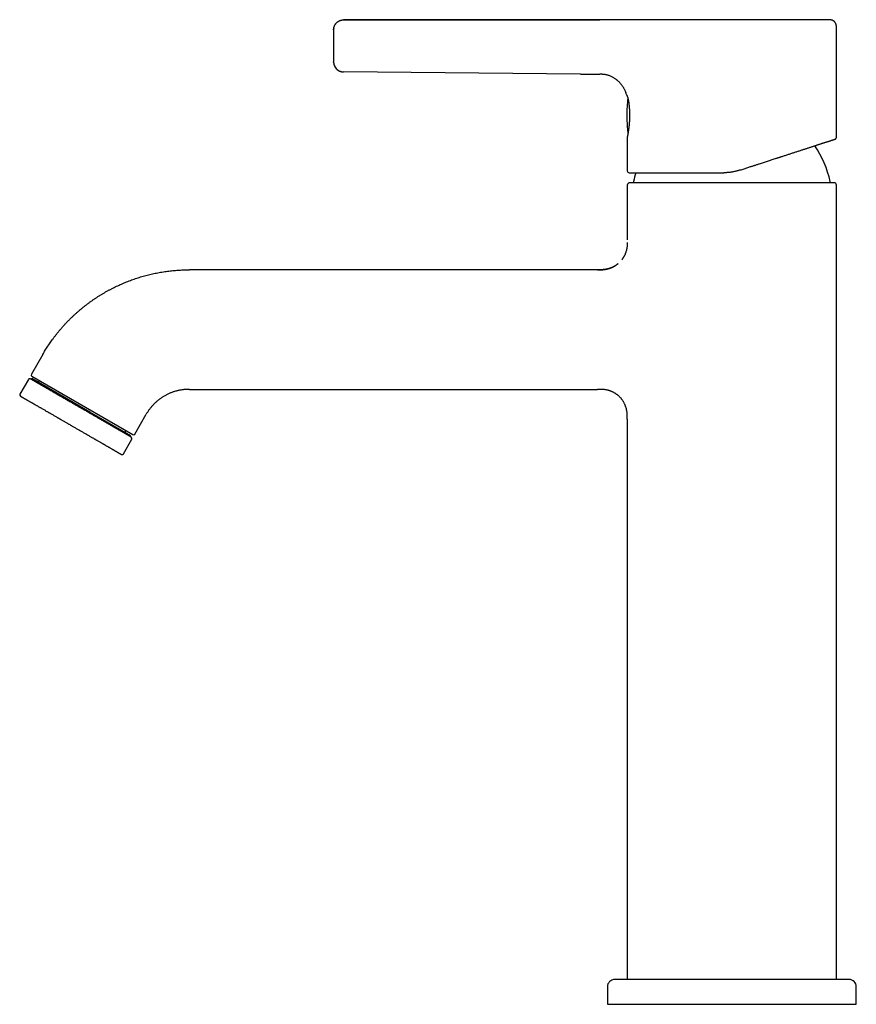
# Model space of a CAD drawing. Header units: millimetres. Extents: x 8 to 583, y 12 to 515.
# Tile 1 of 34: x 25 to 193, y 317 to 515. Entities that reach past the tile are written whole.
import ezdxf

# ---------------------------------------------------------------- set-up
doc = ezdxf.new("R2010")
doc.units = ezdxf.units.MM

msp = doc.modelspace()

# ---------------------------------------------------------------- linework, layer by layer
at = {"color": 7, "linetype": 'Continuous', "lineweight": 30}
for p, q in [((141.1, 514.82), (89.62, 514.79)), ((89.62, 514.79), (141.1, 514.82)), ((150.56, 514.82), (150.57, 514.82)), ((188.62, 491.23), (188.62, 513.32)), ((87.62, 506.33), (87.62, 506.35)), ((87.62, 506.33), (87.62, 506.33)), ((89.6, 504.35), (89.6, 504.35)), ((137.24, 503.92), (89.6, 504.35)), ((89.6, 504.35), (89.6, 504.35)), ((141.1, 503.89), (141.1, 503.88)), ((144.6, 502.66), (144.48, 502.77)), ((146.32, 500.16), (146.33, 500.15)), ((146.42, 499.85), (146.42, 499.85)), ((146.62, 491.35), (146.62, 491.31)), ((146.62, 491.31), (146.62, 484.51)), ((146.62, 491.31), (146.62, 491.31)), ((146.74, 492.29), (146.75, 492.2)), ((146.62, 481.61), (146.62, 470.61)), ((188.62, 322.11), (188.62, 481.61)), ((140.62, 464.61), (58.64, 464.61)), ((29.19, 447.61), (26.9, 443.64)), ((27.01, 443.23), (47.27, 431.53)), ((26.3, 442.6), (24.6, 439.66)), ((26.98, 442.78), (26.88, 442.61)), ((38.67, 436.03), (26.98, 442.78)), ((27.83, 442.75), (27.83, 442.75)), ((58.64, 440.61), (140.62, 440.61)), ((46.9, 431.28), (38.67, 436.03)), ((47.68, 431.64), (49.98, 435.61)), ((146.62, 434.61), (146.62, 322.11)), ((46.45, 432), (46.45, 432)), ((46.8, 431.11), (46.9, 431.28)), ((45.38, 427.66), (47.08, 430.6)), ((142.62, 320.61), (142.62, 317.11)), ((191.12, 322.11), (144.12, 322.11)), ((192.62, 317.11), (192.62, 320.61)), ((142.62, 317.11), (192.62, 317.11))]:
    msp.add_line(p, q, dxfattribs=at)
for centre, radius, start, end in [((89.62, 506.35), 2, 191.2939, 269.4813), ((176.52, 495.61), 30, 173.3492, 180), ((176.52, 495.61), 30, 180, 185.9292), ((146.88, 492.53), 0.2, 185.9292, 215.8038), ((167.62, 478.11), 20.2, 12.1248, 34.4126), ((147.02, 484.51), 0.4, 180, 270), ((167.62, 478.11), 20.2, 162.7172, 167.8752), ((147.12, 481.61), 0.5, 90, 180), ((148.07, 482.31), 0.2, 167.8752, 270), ((187.17, 482.31), 0.2, 270, 12.1248), ((188.12, 481.61), 0.5, 360, 90), ((27.16, 443.49), 0.3, 150, 240), ((26.56, 442.45), 0.3, 60, 150), ((28.13, 442.58), 0.4, 240, 330), ((24.86, 439.51), 0.3, 150, 240), ((46.15, 432.18), 0.4, 150, 240), ((47.42, 431.79), 0.3, 240, 330), ((46.82, 430.75), 0.3, 330, 60), ((45.12, 427.81), 0.3, 240, 330), ((144.12, 320.61), 1.5, 90, 180), ((191.12, 320.61), 1.5, 0, 90)]:
    msp.add_arc(centre, radius, start, end, dxfattribs=at)
for points, knots in [([(87.62, 512.81), (87.62, 512.85), (87.62, 512.92), (87.63, 513.02), (87.65, 513.14), (87.67, 513.26), (87.7, 513.37), (87.74, 513.49), (87.79, 513.61), (87.85, 513.72), (87.91, 513.84), (87.98, 513.95), (88.06, 514.06), (88.15, 514.16), (88.25, 514.26), (88.35, 514.35), (88.46, 514.43), (88.57, 514.5), (88.69, 514.57), (88.81, 514.63), (88.93, 514.68), (89.05, 514.71), (89.17, 514.75), (89.28, 514.77), (89.4, 514.79), (89.51, 514.8), (89.58, 514.8), (89.62, 514.8)], [0, 0, 0, 0, 0.030032, 0.066734, 0.104183, 0.142339, 0.18115, 0.220561, 0.260509, 0.300927, 0.343692, 0.386802, 0.430162, 0.473674, 0.517239, 0.560755, 0.604124, 0.647247, 0.690029, 0.732381, 0.774218, 0.815463, 0.853745, 0.891383, 0.928331, 0.964549, 1, 1, 1, 1]), ([(150.57, 514.82), (150.52, 514.82), (150.41, 514.82), (150.25, 514.82), (150.1, 514.82), (149.95, 514.82), (149.81, 514.83), (149.67, 514.83), (149.49, 514.83), (149.29, 514.84), (149.05, 514.84), (148.83, 514.84), (148.64, 514.84), (148.47, 514.84), (148.31, 514.84), (148.16, 514.84), (148.01, 514.84), (147.87, 514.83), (147.73, 514.83), (147.61, 514.83), (147.49, 514.83), (147.37, 514.83), (147.25, 514.83), (147.13, 514.82), (147.01, 514.82), (146.81, 514.82), (146.55, 514.82), (146.12, 514.81), (145.76, 514.81), (145.48, 514.8), (145.36, 514.8), (145.23, 514.8), (145.1, 514.8), (144.97, 514.8), (144.82, 514.8), (144.67, 514.8), (144.51, 514.8), (144.34, 514.8), (144.17, 514.8), (143.99, 514.8), (143.8, 514.8), (143.6, 514.8), (143.39, 514.8), (143.18, 514.81), (142.96, 514.81), (142.74, 514.81), (142.49, 514.81), (142.24, 514.81), (141.96, 514.82), (141.68, 514.82), (141.4, 514.82), (141.2, 514.82), (141.1, 514.82)], [0, 0, 0, 0, 0.0174092, 0.0340905, 0.0501609, 0.0657209, 0.080856, 0.0956379, 0.1101249, 0.1360659, 0.1613608, 0.1860021, 0.2042884, 0.2220146, 0.2391201, 0.2555426, 0.271219, 0.2860866, 0.3000834, 0.3131497, 0.3257433, 0.3383929, 0.3510951, 0.3638461, 0.3766424, 0.3894866, 0.4250132, 0.4607221, 0.5254908, 0.5381518, 0.5507773, 0.563664, 0.5772153, 0.5917501, 0.6070204, 0.6230488, 0.639859, 0.6574753, 0.6759051, 0.6951458, 0.7151982, 0.7360599, 0.7577253, 0.7801847, 0.8034245, 0.8274265, 0.8521451, 0.8801297, 0.9089298, 0.9385251, 0.9688913, 1, 1, 1, 1]), ([(187.12, 514.82), (187.12, 514.82), (187.12, 514.82), (187.11, 514.82), (187.1, 514.82), (187.07, 514.82), (187.04, 514.82), (187, 514.82), (186.95, 514.82), (186.89, 514.82), (186.83, 514.82), (186.76, 514.82), (186.68, 514.82), (186.59, 514.82), (186.49, 514.82), (186.39, 514.82), (186.28, 514.82), (186.16, 514.82), (186.03, 514.82), (185.89, 514.82), (185.75, 514.82), (185.6, 514.82), (185.44, 514.82), (185.27, 514.82), (185.1, 514.82), (184.92, 514.82), (184.73, 514.82), (184.54, 514.82), (184.34, 514.82), (184.13, 514.82), (183.92, 514.82), (183.7, 514.82), (183.48, 514.82), (183.25, 514.82), (183.01, 514.82), (182.76, 514.82), (182.51, 514.82), (182.25, 514.82), (181.98, 514.82), (181.71, 514.82), (181.44, 514.82), (181.16, 514.82), (180.87, 514.82), (180.58, 514.82), (180.29, 514.82), (179.99, 514.82), (179.69, 514.82), (179.38, 514.82), (179.07, 514.82), (178.75, 514.82), (178.43, 514.82), (178.1, 514.82), (177.77, 514.82), (177.43, 514.82), (177.09, 514.82), (176.75, 514.82), (176.4, 514.82), (176.05, 514.82), (175.7, 514.82), (175.34, 514.82), (174.99, 514.82), (174.63, 514.82), (174.27, 514.82), (173.91, 514.82), (173.55, 514.82), (173.18, 514.82), (172.81, 514.82), (172.43, 514.82), (172.05, 514.82), (171.68, 514.82), (171.3, 514.82), (170.92, 514.82), (170.54, 514.82), (170.16, 514.82), (169.77, 514.82), (169.39, 514.82), (169.01, 514.82), (168.63, 514.82), (168.25, 514.82), (167.88, 514.82), (167.5, 514.82), (167.11, 514.82), (166.73, 514.82), (166.35, 514.82), (165.97, 514.82), (165.59, 514.82), (165.2, 514.82), (164.83, 514.82), (164.45, 514.82), (164.07, 514.82), (163.7, 514.82), (163.33, 514.82), (162.96, 514.82), (162.6, 514.82), (162.24, 514.82), (161.88, 514.82), (161.52, 514.82), (161.16, 514.82), (160.81, 514.82), (160.45, 514.82), (160.1, 514.82), (159.75, 514.82), (159.41, 514.82), (159.07, 514.82), (158.73, 514.82), (158.4, 514.82), (158.07, 514.82), (157.74, 514.82), (157.42, 514.82), (157.11, 514.82), (156.8, 514.82), (156.49, 514.82), (156.17, 514.82), (155.84, 514.82), (155.49, 514.82), (155.15, 514.82), (154.82, 514.82), (154.49, 514.82), (154.19, 514.82), (153.91, 514.82), (153.65, 514.82), (153.39, 514.82), (153.14, 514.82), (152.89, 514.82), (152.66, 514.82), (152.42, 514.82), (152.2, 514.82), (151.96, 514.82), (151.72, 514.82), (151.48, 514.82), (151.24, 514.82), (151.01, 514.82), (150.78, 514.82), (150.64, 514.82), (150.57, 514.82)], [0, 0, 0, 0, 0.002892, 0.01076, 0.018631, 0.026509, 0.034397, 0.042297, 0.050125, 0.057943, 0.065756, 0.073567, 0.081378, 0.089054, 0.096737, 0.104431, 0.112109, 0.119926, 0.127728, 0.135518, 0.143301, 0.151079, 0.158856, 0.166634, 0.174377, 0.182111, 0.18984, 0.197568, 0.205297, 0.212893, 0.220497, 0.228111, 0.235705, 0.243437, 0.251155, 0.258863, 0.266564, 0.27426, 0.281956, 0.289654, 0.297311, 0.30496, 0.312605, 0.320249, 0.327896, 0.335411, 0.342935, 0.350469, 0.357978, 0.365624, 0.373257, 0.380882, 0.3885, 0.396115, 0.40373, 0.411349, 0.418922, 0.426488, 0.43405, 0.441612, 0.449176, 0.45661, 0.464052, 0.471505, 0.47893, 0.486492, 0.494042, 0.501583, 0.509119, 0.516652, 0.524185, 0.531721, 0.539215, 0.546701, 0.554182, 0.561662, 0.569143, 0.576494, 0.583852, 0.591219, 0.598565, 0.606045, 0.613513, 0.620971, 0.628423, 0.635872, 0.643319, 0.650769, 0.658184, 0.66559, 0.672991, 0.680388, 0.687786, 0.695055, 0.702328, 0.70961, 0.716878, 0.724278, 0.731665, 0.739042, 0.746411, 0.753775, 0.761137, 0.768501, 0.775825, 0.783144, 0.790458, 0.797773, 0.805089, 0.812279, 0.819477, 0.826684, 0.833862, 0.842391, 0.850906, 0.859411, 0.867911, 0.87641, 0.884912, 0.89214, 0.899366, 0.906592, 0.913822, 0.921057, 0.928171, 0.935295, 0.942433, 0.949516, 0.957935, 0.966347, 0.974755, 0.983164, 0.991578, 1, 1, 1, 1]), ([(188.62, 513.32), (188.62, 513.35), (188.62, 513.42), (188.62, 513.53), (188.61, 513.62), (188.6, 513.72), (188.58, 513.8), (188.56, 513.89), (188.54, 513.97), (188.51, 514.04), (188.48, 514.11), (188.44, 514.17), (188.4, 514.23), (188.36, 514.29), (188.32, 514.35), (188.27, 514.4), (188.22, 514.46), (188.15, 514.52), (188.08, 514.57), (188.01, 514.62), (187.93, 514.66), (187.85, 514.7), (187.76, 514.74), (187.68, 514.76), (187.6, 514.78), (187.52, 514.8), (187.45, 514.81), (187.39, 514.81), (187.34, 514.81), (187.32, 514.81), (187.29, 514.82), (187.27, 514.82), (187.25, 514.82), (187.24, 514.82), (187.23, 514.82), (187.22, 514.82), (187.2, 514.82), (187.18, 514.82), (187.15, 514.82), (187.13, 514.82), (187.12, 514.82)], [0, 0, 0, 0, 0.04372, 0.085753, 0.126029, 0.164547, 0.201362, 0.236571, 0.270238, 0.302246, 0.332516, 0.360985, 0.393965, 0.423986, 0.451013, 0.477013, 0.512294, 0.548163, 0.584559, 0.621453, 0.658801, 0.696548, 0.733854, 0.769484, 0.803392, 0.835717, 0.866584, 0.896926, 0.908337, 0.919767, 0.931214, 0.942097, 0.94682, 0.951044, 0.95477, 0.958412, 0.964965, 0.975021, 0.988568, 1, 1, 1, 1]), ([(87.64, 513.09), (87.64, 513.08), (87.64, 513.07), (87.64, 513.04), (87.63, 513.01), (87.63, 512.98), (87.63, 512.95), (87.62, 512.92), (87.62, 512.88), (87.62, 512.85), (87.62, 512.83), (87.62, 512.81)], [0, 0, 0, 0, 0.061382, 0.147406, 0.230928, 0.318734, 0.418659, 0.534884, 0.669791, 0.824634, 1, 1, 1, 1]), ([(87.62, 512.8), (87.62, 512.79), (87.62, 512.79), (87.62, 512.78), (87.62, 512.76), (87.62, 512.73), (87.62, 512.69), (87.62, 512.65), (87.62, 512.59), (87.62, 512.54), (87.62, 512.47), (87.62, 512.4), (87.62, 512.32), (87.62, 512.23), (87.62, 512.14), (87.62, 512.05), (87.62, 511.94), (87.62, 511.83), (87.62, 511.72), (87.62, 511.6), (87.62, 511.47), (87.62, 511.35), (87.62, 511.21), (87.62, 511.07), (87.62, 510.93), (87.62, 510.78), (87.62, 510.63), (87.62, 510.48), (87.62, 510.33), (87.62, 510.17), (87.62, 510.02), (87.62, 509.86), (87.62, 509.71), (87.62, 509.55), (87.62, 509.4), (87.62, 509.24), (87.62, 509.08), (87.62, 508.93), (87.62, 508.78), (87.62, 508.62), (87.62, 508.47), (87.62, 508.32), (87.62, 508.18), (87.62, 508.04), (87.62, 507.9), (87.62, 507.76), (87.62, 507.64), (87.62, 507.51), (87.62, 507.4), (87.62, 507.28), (87.62, 507.17), (87.62, 507.07), (87.62, 506.98), (87.62, 506.88), (87.62, 506.8), (87.62, 506.72), (87.62, 506.65), (87.62, 506.59), (87.62, 506.53), (87.62, 506.48), (87.62, 506.44), (87.62, 506.4), (87.62, 506.38), (87.62, 506.36), (87.62, 506.35), (87.62, 506.35), (87.62, 506.35)], [0, 0, 0, 0, 0.015517, 0.031069, 0.046696, 0.062435, 0.078066, 0.093678, 0.109309, 0.124993, 0.140965, 0.156763, 0.172425, 0.187988, 0.203489, 0.218966, 0.234458, 0.250004, 0.265573, 0.281082, 0.296569, 0.312074, 0.327635, 0.343288, 0.359072, 0.375023, 0.390994, 0.406792, 0.422453, 0.438015, 0.453514, 0.468989, 0.484479, 0.500022, 0.515583, 0.531084, 0.546564, 0.562062, 0.577616, 0.593263, 0.609041, 0.624985, 0.640947, 0.656738, 0.672396, 0.687958, 0.70346, 0.718941, 0.73444, 0.749994, 0.765535, 0.781098, 0.796723, 0.812448, 0.828091, 0.843708, 0.859333, 0.875004, 0.890991, 0.906798, 0.922462, 0.938022, 0.953517, 0.968985, 0.984466, 1, 1, 1, 1]), ([(87.62, 506.33), (87.62, 506.32), (87.62, 506.31), (87.62, 506.29), (87.62, 506.28), (87.62, 506.25), (87.62, 506.23), (87.63, 506.21), (87.63, 506.19), (87.63, 506.16), (87.63, 506.12), (87.64, 506.06), (87.66, 505.97), (87.68, 505.87), (87.71, 505.77), (87.74, 505.65), (87.79, 505.54), (87.84, 505.43), (87.89, 505.34), (87.94, 505.27), (87.97, 505.21), (88.02, 505.16), (88.06, 505.1), (88.11, 505.04), (88.17, 504.97), (88.24, 504.9), (88.32, 504.83), (88.4, 504.76), (88.49, 504.7), (88.59, 504.64), (88.69, 504.58), (88.8, 504.52), (88.92, 504.48), (89.03, 504.44), (89.14, 504.41), (89.25, 504.39), (89.36, 504.37), (89.48, 504.35), (89.56, 504.35), (89.6, 504.35)], [0, 0, 0, 0, 0.016336, 0.030407, 0.042408, 0.052668, 0.061734, 0.068241, 0.074904, 0.081739, 0.088722, 0.114754, 0.142461, 0.171415, 0.207804, 0.24564, 0.283648, 0.321644, 0.35955, 0.380713, 0.40181, 0.422953, 0.446025, 0.471664, 0.499334, 0.529451, 0.561978, 0.596861, 0.630554, 0.666057, 0.703276, 0.742102, 0.782403, 0.817009, 0.85244, 0.888594, 0.92536, 0.962622, 1, 1, 1, 1]), ([(137.24, 503.92), (137.45, 503.91), (138.74, 503.9), (140.02, 503.89), (141.1, 503.88)], [0, 0, 0, 0, 0.160887, 1, 1, 1, 1]), ([(144.37, 502.85), (144.32, 502.89), (144.18, 503), (143.94, 503.15), (143.67, 503.3), (143.39, 503.44), (143.11, 503.56), (142.83, 503.65), (142.56, 503.73), (142.29, 503.79), (142.03, 503.83), (141.78, 503.86), (141.54, 503.87), (141.32, 503.88), (141.17, 503.88), (141.1, 503.88)], [0, 0, 0, 0, 0.057917, 0.150118, 0.240691, 0.329366, 0.415888, 0.500016, 0.581512, 0.660135, 0.735627, 0.807702, 0.876039, 0.940272, 1, 1, 1, 1]), ([(144.37, 502.85), (144.41, 502.82), (144.5, 502.75), (144.65, 502.63), (144.81, 502.48), (144.97, 502.33), (145.12, 502.18), (145.26, 502.01), (145.4, 501.84), (145.53, 501.67), (145.66, 501.49), (145.77, 501.31), (145.88, 501.13), (145.99, 500.94), (146.08, 500.76), (146.17, 500.57), (146.24, 500.38), (146.3, 500.24), (146.32, 500.16), (146.32, 500.15)], [0, 0, 0, 0, 0.042379, 0.105949, 0.169864, 0.234052, 0.298444, 0.362879, 0.427233, 0.49143, 0.555383, 0.619001, 0.682187, 0.744838, 0.806851, 0.868118, 0.928531, 0.987985, 1, 1, 1, 1]), ([(146.42, 499.86), (146.39, 499.95), (146.36, 500.06), (146.32, 500.16), (146.32, 500.16)], [0, 0, 0, 0, 0.934819, 1, 1, 1, 1]), ([(146.42, 499.85), (146.42, 499.85), (146.42, 499.85), (146.42, 499.84), (146.42, 499.83), (146.43, 499.83), (146.43, 499.82), (146.43, 499.82), (146.43, 499.81), (146.44, 499.81), (146.44, 499.81), (146.44, 499.8), (146.45, 499.79), (146.45, 499.78), (146.46, 499.76), (146.47, 499.74), (146.48, 499.72), (146.49, 499.7), (146.51, 499.67), (146.52, 499.64), (146.54, 499.6), (146.56, 499.55), (146.58, 499.5), (146.59, 499.47), (146.6, 499.46)], [0, 0, 0, 0, 0.0004703, 0.0067784, 0.0145931, 0.0242715, 0.0383414, 0.055438, 0.0756585, 0.0990085, 0.1232058, 0.1697154, 0.2148809, 0.2922135, 0.3653218, 0.4270477, 0.4856091, 0.5433899, 0.6011483, 0.6836075, 0.7659871, 0.8482601, 0.9302732, 1, 1, 1, 1]), ([(146.44, 499.8), (146.44, 499.8), (146.44, 499.8), (146.44, 499.8), (146.44, 499.79), (146.45, 499.79), (146.45, 499.79), (146.45, 499.78), (146.46, 499.77), (146.47, 499.75), (146.48, 499.73), (146.49, 499.71), (146.5, 499.68), (146.51, 499.66), (146.52, 499.64), (146.53, 499.61), (146.54, 499.59), (146.55, 499.56), (146.56, 499.54), (146.58, 499.51), (146.59, 499.47), (146.61, 499.43), (146.63, 499.38), (146.64, 499.33), (146.66, 499.29), (146.67, 499.25), (146.69, 499.21), (146.7, 499.16), (146.72, 499.11), (146.73, 499.05), (146.75, 498.98), (146.77, 498.9), (146.79, 498.82), (146.81, 498.74), (146.83, 498.64), (146.85, 498.54), (146.87, 498.44), (146.89, 498.32), (146.9, 498.21), (146.91, 498.13), (146.92, 498.09)], [0, 0, 0, 0, 0.00813, 0.022267, 0.036315, 0.050275, 0.064146, 0.077929, 0.091623, 0.128819, 0.16533, 0.194297, 0.221664, 0.247359, 0.271377, 0.293718, 0.314026, 0.333015, 0.352576, 0.373035, 0.400362, 0.429119, 0.459288, 0.490861, 0.511449, 0.533144, 0.556289, 0.580888, 0.606942, 0.636169, 0.667043, 0.699568, 0.733749, 0.769592, 0.807103, 0.844001, 0.882387, 0.922263, 0.96363, 1, 1, 1, 1]), ([(146.92, 498.09), (146.92, 498.08), (146.93, 498.02), (146.94, 497.91), (146.95, 497.77), (146.97, 497.63), (146.98, 497.49), (146.99, 497.35), (147.01, 497.19), (147.02, 497.02), (147.03, 496.86), (147.04, 496.69), (147.05, 496.52), (147.06, 496.35), (147.06, 496.18), (147.07, 496.01), (147.07, 495.84), (147.07, 495.68), (147.07, 495.52), (147.07, 495.37), (147.07, 495.22), (147.06, 495.07), (147.06, 494.93), (147.05, 494.78), (147.05, 494.63), (147.04, 494.5), (147.03, 494.37), (147.02, 494.25), (147.02, 494.14), (147.01, 494), (146.99, 493.85), (146.98, 493.69), (146.96, 493.53), (146.95, 493.38), (146.93, 493.23), (146.91, 493.07), (146.89, 492.92), (146.87, 492.78), (146.85, 492.64), (146.83, 492.52), (146.81, 492.4), (146.8, 492.28), (146.78, 492.18), (146.76, 492.09), (146.75, 492.03), (146.74, 491.98), (146.74, 491.93), (146.73, 491.89), (146.72, 491.85), (146.71, 491.81), (146.71, 491.77), (146.7, 491.74), (146.69, 491.7), (146.69, 491.66), (146.68, 491.62), (146.67, 491.58), (146.66, 491.54), (146.66, 491.5), (146.65, 491.46), (146.64, 491.44), (146.64, 491.41), (146.63, 491.39), (146.63, 491.37), (146.63, 491.36), (146.62, 491.35), (146.62, 491.35), (146.62, 491.35)], [0, 0, 0, 0, 0.0059169, 0.0236279, 0.0410576, 0.0582057, 0.0750714, 0.0916535, 0.1111752, 0.130284, 0.1489776, 0.167254, 0.1851118, 0.2046139, 0.2235894, 0.2420392, 0.2599952, 0.2774756, 0.2941775, 0.3104133, 0.3261794, 0.3414725, 0.3582724, 0.3744532, 0.3900116, 0.4049448, 0.4192509, 0.4329285, 0.4459767, 0.458544, 0.4784193, 0.4980424, 0.5174178, 0.5365487, 0.5554375, 0.576307, 0.5968771, 0.6171498, 0.6371274, 0.6568325, 0.6760735, 0.6952385, 0.7143322, 0.7333606, 0.7430253, 0.7526713, 0.7622896, 0.7718802, 0.7815746, 0.7898278, 0.7987393, 0.8083094, 0.8185383, 0.8294263, 0.8416952, 0.8547074, 0.8684642, 0.8829675, 0.8982201, 0.9142251, 0.9273317, 0.9409084, 0.9549589, 0.9694872, 0.9844988, 1, 1, 1, 1]), ([(146.71, 492.47), (146.71, 492.47), (146.71, 492.47), (146.71, 492.46), (146.71, 492.46), (146.71, 492.44), (146.72, 492.43), (146.72, 492.42), (146.72, 492.42)], [0, 0, 0, 0, 0.061062, 0.211555, 0.378363, 0.621042, 0.838477, 1, 1, 1, 1]), ([(146.75, 492.21), (146.75, 492.19), (146.75, 492.17), (146.76, 492.15), (146.77, 492.13), (146.77, 492.12)], [0, 0, 0, 0, 0.367407, 0.714268, 1, 1, 1, 1]), ([(146.76, 492.14), (146.76, 492.13), (146.77, 492.13), (146.77, 492.12), (146.77, 492.12)], [0, 0, 0, 0, 0.860273, 1, 1, 1, 1]), ([(169.13, 484.6), (169.25, 484.64), (169.51, 484.72), (169.88, 484.85), (170.26, 484.97), (170.64, 485.09), (171.01, 485.21), (171.34, 485.32), (171.64, 485.42), (171.89, 485.5), (172.14, 485.58), (172.39, 485.66), (172.64, 485.74), (172.89, 485.83), (173.2, 485.93), (173.56, 486.04), (173.96, 486.17), (174.36, 486.3), (174.76, 486.43), (175.15, 486.56), (175.55, 486.69), (175.93, 486.81), (176.25, 486.92), (176.5, 487), (176.68, 487.06), (176.86, 487.11), (177.04, 487.17), (177.22, 487.23), (177.39, 487.29), (177.62, 487.36), (177.89, 487.45), (178.2, 487.55), (178.53, 487.65), (178.85, 487.76), (179.18, 487.87), (179.5, 487.97), (179.82, 488.08), (180.14, 488.18), (180.46, 488.28), (180.77, 488.39), (181.08, 488.49), (181.38, 488.58), (181.68, 488.68), (181.96, 488.77), (182.25, 488.86), (182.52, 488.95), (182.8, 489.04), (183.08, 489.13), (183.36, 489.23), (183.63, 489.31), (183.9, 489.4), (184.16, 489.48), (184.4, 489.57), (184.64, 489.64), (184.87, 489.72), (185.08, 489.79), (185.3, 489.85), (185.5, 489.92), (185.69, 489.98), (185.88, 490.05), (186.07, 490.11), (186.24, 490.16), (186.41, 490.22), (186.57, 490.27), (186.72, 490.32), (186.87, 490.37), (186.99, 490.4), (187.08, 490.43), (187.14, 490.45), (187.21, 490.48), (187.27, 490.5), (187.33, 490.52), (187.39, 490.53), (187.46, 490.56), (187.54, 490.59), (187.64, 490.62), (187.72, 490.64), (187.8, 490.67), (187.87, 490.69), (187.94, 490.71), (187.99, 490.73), (188.05, 490.75), (188.1, 490.77), (188.16, 490.78), (188.21, 490.8), (188.25, 490.81), (188.28, 490.83), (188.31, 490.83), (188.33, 490.84), (188.34, 490.84), (188.34, 490.84), (188.34, 490.84)], [0, 0, 0, 0, 0.012683, 0.025348, 0.037997, 0.050636, 0.063267, 0.075894, 0.084399, 0.092905, 0.101413, 0.109926, 0.118444, 0.127299, 0.136283, 0.150297, 0.164288, 0.17826, 0.19222, 0.206173, 0.220124, 0.234078, 0.248041, 0.254659, 0.261269, 0.267872, 0.274467, 0.281055, 0.287638, 0.294215, 0.306262, 0.318296, 0.330321, 0.343199, 0.356075, 0.368955, 0.381898, 0.395026, 0.408122, 0.42119, 0.434235, 0.447263, 0.460277, 0.473051, 0.485821, 0.498593, 0.51137, 0.525167, 0.538925, 0.552652, 0.566353, 0.580035, 0.593702, 0.60658, 0.619457, 0.632337, 0.645172, 0.657805, 0.670408, 0.682987, 0.695545, 0.708088, 0.720621, 0.732925, 0.745228, 0.757535, 0.76985, 0.776004, 0.782151, 0.788292, 0.794427, 0.800556, 0.806681, 0.812802, 0.824014, 0.835218, 0.846417, 0.856414, 0.866414, 0.876417, 0.886428, 0.896207, 0.905699, 0.918393, 0.93107, 0.943735, 0.956394, 0.969053, 0.981715, 0.994387, 1, 1, 1, 1]), ([(188.34, 490.85), (188.36, 490.85), (188.38, 490.86), (188.41, 490.87), (188.43, 490.88), (188.45, 490.9), (188.48, 490.92), (188.51, 490.94), (188.53, 490.97), (188.54, 490.99), (188.56, 491.01), (188.58, 491.05), (188.6, 491.08), (188.61, 491.13), (188.62, 491.17), (188.62, 491.21), (188.62, 491.23)], [0, 0, 0, 0, 0.072168, 0.138139, 0.190655, 0.230947, 0.309941, 0.391482, 0.436138, 0.490329, 0.55413, 0.627294, 0.709357, 0.79958, 0.896915, 1, 1, 1, 1]), ([(169.13, 484.6), (169.03, 484.57), (168.84, 484.51), (168.55, 484.43), (168.26, 484.36), (167.98, 484.3), (167.69, 484.25), (167.4, 484.2), (167.12, 484.17), (166.85, 484.14), (166.58, 484.13), (166.31, 484.11), (166.13, 484.11), (166.04, 484.11)], [0, 0, 0, 0, 0.0955075, 0.1905252, 0.2850673, 0.3791481, 0.472782, 0.5659837, 0.6534777, 0.7406134, 0.8274036, 0.9138615, 1, 1, 1, 1]), ([(147.02, 484.11), (147.02, 484.11), (147.02, 484.11), (147.02, 484.11), (147.02, 484.11), (147.02, 484.11), (147.02, 484.11), (147.02, 484.11), (147.02, 484.11), (147.02, 484.11), (147.02, 484.11), (147.03, 484.11), (147.03, 484.11), (147.03, 484.11), (147.03, 484.11), (147.04, 484.11), (147.05, 484.11), (147.05, 484.11), (147.06, 484.11), (147.06, 484.11), (147.07, 484.11), (147.07, 484.11), (147.07, 484.11), (147.07, 484.11), (147.07, 484.11), (147.08, 484.11), (147.09, 484.11), (147.11, 484.11), (147.13, 484.11), (147.14, 484.11), (147.16, 484.11), (147.18, 484.11), (147.2, 484.11), (147.23, 484.11), (147.28, 484.11), (147.34, 484.11), (147.41, 484.11), (147.48, 484.11), (147.56, 484.11), (147.63, 484.11), (147.7, 484.11), (147.78, 484.11), (147.86, 484.11), (147.95, 484.11), (148.03, 484.11), (148.09, 484.11), (148.11, 484.11), (148.11, 484.11), (148.12, 484.11), (148.12, 484.11), (148.12, 484.11), (148.13, 484.11), (148.14, 484.11), (148.16, 484.11), (148.19, 484.11), (148.21, 484.11), (148.24, 484.11), (148.27, 484.11), (148.31, 484.11), (148.34, 484.11), (148.39, 484.11), (148.43, 484.11), (148.48, 484.11), (148.52, 484.11), (148.55, 484.11), (148.58, 484.11), (148.6, 484.11), (148.61, 484.11), (148.63, 484.11), (148.67, 484.11), (148.74, 484.11), (148.84, 484.11), (148.96, 484.11), (149.08, 484.11), (149.2, 484.11), (149.33, 484.11), (149.43, 484.11), (149.51, 484.11), (149.58, 484.11), (149.64, 484.11), (149.7, 484.11), (149.8, 484.11), (149.94, 484.11), (150.13, 484.11), (150.31, 484.11), (150.49, 484.11), (150.62, 484.11), (150.7, 484.11), (150.74, 484.11), (150.78, 484.11), (150.82, 484.11), (150.86, 484.11), (150.9, 484.11), (150.95, 484.11), (151.01, 484.11), (151.1, 484.11), (151.21, 484.11), (151.31, 484.11), (151.41, 484.11), (151.5, 484.11), (151.59, 484.11), (151.66, 484.11), (151.72, 484.11), (151.78, 484.11), (151.81, 484.11), (151.84, 484.11), (151.85, 484.11), (151.87, 484.11), (151.89, 484.11), (151.96, 484.11), (152.09, 484.11), (152.29, 484.11), (152.51, 484.11), (152.74, 484.11), (152.97, 484.11), (153.21, 484.11), (153.45, 484.11), (153.72, 484.11), (153.96, 484.11), (154.15, 484.11), (154.22, 484.11), (154.25, 484.11), (154.25, 484.11), (154.26, 484.11), (154.27, 484.11), (154.27, 484.11), (154.28, 484.11), (154.28, 484.11), (154.3, 484.11), (154.33, 484.11), (154.37, 484.11), (154.42, 484.11), (154.47, 484.11), (154.53, 484.11), (154.6, 484.11), (154.68, 484.11), (154.76, 484.11), (154.85, 484.11), (154.94, 484.11), (155.04, 484.11), (155.14, 484.11), (155.26, 484.11), (155.38, 484.11), (155.5, 484.11), (155.63, 484.11), (155.77, 484.11), (155.92, 484.11), (156.07, 484.11), (156.23, 484.11), (156.4, 484.11), (156.58, 484.11), (156.77, 484.11), (156.96, 484.11), (157.16, 484.11), (157.37, 484.11), (157.59, 484.11), (157.82, 484.11), (158.06, 484.11), (158.3, 484.11), (158.56, 484.11), (158.82, 484.11), (159.1, 484.11), (159.39, 484.11), (159.65, 484.11), (159.89, 484.11), (160.08, 484.11), (160.24, 484.11), (160.33, 484.11), (160.37, 484.11), (160.38, 484.11), (160.39, 484.11), (160.4, 484.11), (160.41, 484.11), (160.55, 484.11), (160.8, 484.11), (161.18, 484.11), (161.57, 484.11), (161.96, 484.11), (162.35, 484.11), (162.74, 484.11), (163.13, 484.11), (163.53, 484.11), (163.94, 484.11), (164.36, 484.11), (164.78, 484.11), (165.19, 484.11), (165.62, 484.11), (165.9, 484.11), (166.04, 484.11)], [0, 0, 0, 0, 0.000373, 0.000982, 0.001827, 0.002908, 0.004225, 0.005778, 0.007568, 0.009593, 0.012097, 0.014888, 0.017965, 0.021328, 0.024978, 0.028841, 0.032981, 0.037397, 0.042089, 0.043649, 0.044755, 0.045654, 0.046551, 0.047444, 0.048335, 0.049224, 0.054063, 0.062508, 0.068076, 0.073529, 0.078866, 0.084087, 0.089289, 0.094801, 0.106614, 0.118427, 0.130239, 0.142052, 0.153864, 0.163486, 0.173108, 0.182583, 0.192, 0.201417, 0.213017, 0.218121, 0.218719, 0.218978, 0.21925, 0.219534, 0.219832, 0.220143, 0.221843, 0.223852, 0.226169, 0.228796, 0.231731, 0.234668, 0.237859, 0.241306, 0.245009, 0.248966, 0.253179, 0.257647, 0.26004, 0.262085, 0.2635, 0.264917, 0.266337, 0.267759, 0.2745, 0.283709, 0.293023, 0.302441, 0.311075, 0.319795, 0.3286, 0.332781, 0.336982, 0.341201, 0.345435, 0.349293, 0.360838, 0.372481, 0.384219, 0.394155, 0.404158, 0.406131, 0.408472, 0.410875, 0.413243, 0.415576, 0.417874, 0.420136, 0.422364, 0.428536, 0.434423, 0.440023, 0.445338, 0.450367, 0.454402, 0.458231, 0.461856, 0.464136, 0.466327, 0.467189, 0.468094, 0.468998, 0.469903, 0.470807, 0.479984, 0.489161, 0.500085, 0.51101, 0.521935, 0.532859, 0.543784, 0.554709, 0.569129, 0.575474, 0.578266, 0.57854, 0.578814, 0.579088, 0.579362, 0.579636, 0.579911, 0.580185, 0.580459, 0.58192, 0.583672, 0.585713, 0.588045, 0.590668, 0.593526, 0.596664, 0.600082, 0.603781, 0.607586, 0.611648, 0.615967, 0.620544, 0.625377, 0.630374, 0.635618, 0.641111, 0.646851, 0.652965, 0.659336, 0.665965, 0.672853, 0.679998, 0.687402, 0.695064, 0.702983, 0.711161, 0.719597, 0.728291, 0.737244, 0.746454, 0.755922, 0.765911, 0.776173, 0.786706, 0.793807, 0.801027, 0.807478, 0.810346, 0.810723, 0.8111, 0.811477, 0.811855, 0.812233, 0.812611, 0.825729, 0.838846, 0.851963, 0.86508, 0.878197, 0.891315, 0.904432, 0.917549, 0.931291, 0.945033, 0.958775, 0.972516, 0.986258, 1, 1, 1, 1]), ([(167.62, 482.11), (167.49, 482.11), (167.23, 482.11), (166.84, 482.11), (166.44, 482.11), (166.05, 482.11), (165.66, 482.11), (165.32, 482.11), (165.01, 482.11), (164.75, 482.11), (164.49, 482.11), (164.23, 482.11), (163.96, 482.11), (163.69, 482.11), (163.38, 482.11), (163.04, 482.11), (162.66, 482.11), (162.28, 482.11), (161.9, 482.11), (161.53, 482.11), (161.16, 482.11), (160.8, 482.11), (160.43, 482.11), (160.14, 482.11), (159.9, 482.11), (159.73, 482.11), (159.56, 482.11), (159.39, 482.11), (159.22, 482.11), (159.05, 482.11), (158.83, 482.11), (158.57, 482.11), (158.27, 482.11), (157.96, 482.11), (157.65, 482.11), (157.33, 482.11), (157.02, 482.11), (156.71, 482.11), (156.41, 482.11), (156.12, 482.11), (155.84, 482.11), (155.56, 482.11), (155.29, 482.11), (155.02, 482.11), (154.76, 482.11), (154.49, 482.11), (154.21, 482.11), (153.94, 482.11), (153.66, 482.11), (153.39, 482.11), (153.12, 482.11), (152.85, 482.11), (152.58, 482.11), (152.31, 482.11), (152.05, 482.11), (151.8, 482.11), (151.55, 482.11), (151.32, 482.11), (151.1, 482.11), (150.88, 482.11), (150.67, 482.11), (150.47, 482.11), (150.28, 482.11), (150.11, 482.11), (149.94, 482.11), (149.77, 482.11), (149.61, 482.11), (149.46, 482.11), (149.3, 482.11), (149.14, 482.11), (148.99, 482.11), (148.84, 482.11), (148.7, 482.11), (148.58, 482.11), (148.49, 482.11), (148.42, 482.11), (148.35, 482.11), (148.28, 482.11), (148.21, 482.11), (148.15, 482.11), (148.07, 482.11), (147.98, 482.11), (147.88, 482.11), (147.79, 482.11), (147.72, 482.11), (147.65, 482.11), (147.59, 482.11), (147.53, 482.11), (147.48, 482.11), (147.43, 482.11), (147.38, 482.11), (147.32, 482.11), (147.27, 482.11), (147.22, 482.11), (147.19, 482.11), (147.16, 482.11), (147.14, 482.11), (147.12, 482.11), (147.12, 482.11), (147.12, 482.11)], [0, 0, 0, 0, 0.012203, 0.024388, 0.036561, 0.048725, 0.060886, 0.073047, 0.08124, 0.089436, 0.097638, 0.105845, 0.114061, 0.122633, 0.131343, 0.143523, 0.155689, 0.167846, 0.179999, 0.192151, 0.204091, 0.21604, 0.228001, 0.239979, 0.245761, 0.251537, 0.25731, 0.263078, 0.268843, 0.274604, 0.280363, 0.290917, 0.301466, 0.312013, 0.323316, 0.334625, 0.345943, 0.357273, 0.36862, 0.379162, 0.389688, 0.400202, 0.410706, 0.421203, 0.431696, 0.442187, 0.45373, 0.465279, 0.476838, 0.48841, 0.5, 0.512297, 0.524574, 0.536835, 0.549084, 0.561327, 0.573567, 0.58511, 0.596659, 0.608218, 0.61979, 0.63138, 0.641701, 0.652007, 0.662301, 0.672587, 0.682865, 0.69314, 0.703414, 0.714717, 0.726026, 0.737343, 0.748674, 0.760021, 0.766235, 0.772444, 0.778648, 0.784848, 0.791044, 0.797237, 0.803428, 0.814773, 0.826115, 0.837458, 0.846141, 0.854829, 0.863523, 0.872224, 0.880935, 0.889304, 0.897519, 0.91034, 0.923148, 0.935947, 0.948743, 0.961541, 0.974347, 0.987164, 1, 1, 1, 1]), ([(188.12, 482.11), (188.12, 482.11), (188.12, 482.11), (188.11, 482.11), (188.09, 482.11), (188.06, 482.11), (188.03, 482.11), (187.99, 482.11), (187.95, 482.11), (187.92, 482.11), (187.88, 482.11), (187.84, 482.11), (187.79, 482.11), (187.74, 482.11), (187.68, 482.11), (187.6, 482.11), (187.51, 482.11), (187.41, 482.11), (187.31, 482.11), (187.2, 482.11), (187.08, 482.11), (186.95, 482.11), (186.82, 482.11), (186.71, 482.11), (186.61, 482.11), (186.54, 482.11), (186.47, 482.11), (186.4, 482.11), (186.32, 482.11), (186.24, 482.11), (186.14, 482.11), (186.02, 482.11), (185.87, 482.11), (185.7, 482.11), (185.53, 482.11), (185.35, 482.11), (185.17, 482.11), (184.98, 482.11), (184.78, 482.11), (184.59, 482.11), (184.4, 482.11), (184.2, 482.11), (184, 482.11), (183.8, 482.11), (183.59, 482.11), (183.36, 482.11), (183.13, 482.11), (182.89, 482.11), (182.63, 482.11), (182.38, 482.11), (182.11, 482.11), (181.83, 482.11), (181.55, 482.11), (181.25, 482.11), (180.96, 482.11), (180.66, 482.11), (180.35, 482.11), (180.06, 482.11), (179.76, 482.11), (179.46, 482.11), (179.15, 482.11), (178.85, 482.11), (178.56, 482.11), (178.28, 482.11), (177.99, 482.11), (177.71, 482.11), (177.42, 482.11), (177.12, 482.11), (176.82, 482.11), (176.5, 482.11), (176.17, 482.11), (175.84, 482.11), (175.51, 482.11), (175.22, 482.11), (174.98, 482.11), (174.79, 482.11), (174.61, 482.11), (174.42, 482.11), (174.23, 482.11), (174.04, 482.11), (173.8, 482.11), (173.5, 482.11), (173.15, 482.11), (172.83, 482.11), (172.53, 482.11), (172.25, 482.11), (171.98, 482.11), (171.71, 482.11), (171.44, 482.11), (171.17, 482.11), (170.86, 482.11), (170.5, 482.11), (170.09, 482.11), (169.68, 482.11), (169.27, 482.11), (168.86, 482.11), (168.45, 482.11), (168.03, 482.11), (167.76, 482.11), (167.62, 482.11)], [0, 0, 0, 0, 0.012204, 0.024391, 0.036564, 0.048729, 0.06089, 0.073051, 0.081243, 0.089439, 0.09764, 0.105847, 0.114061, 0.122633, 0.131343, 0.143523, 0.155689, 0.167846, 0.179998, 0.192151, 0.204091, 0.21604, 0.228001, 0.239979, 0.245761, 0.251537, 0.25731, 0.263078, 0.268843, 0.274604, 0.280363, 0.290917, 0.301466, 0.312013, 0.323316, 0.334625, 0.345943, 0.357273, 0.36862, 0.379162, 0.389688, 0.400202, 0.410706, 0.421203, 0.431696, 0.442187, 0.45373, 0.465279, 0.476838, 0.48841, 0.5, 0.512297, 0.524574, 0.536835, 0.549084, 0.561327, 0.573567, 0.58511, 0.596659, 0.608218, 0.61979, 0.63138, 0.641701, 0.652007, 0.662301, 0.672587, 0.682865, 0.69314, 0.703414, 0.714717, 0.726026, 0.737343, 0.748674, 0.760021, 0.766235, 0.772444, 0.778648, 0.784848, 0.791044, 0.797237, 0.803428, 0.814773, 0.826115, 0.837458, 0.846142, 0.854829, 0.863523, 0.872224, 0.880935, 0.889303, 0.897517, 0.910337, 0.923144, 0.935943, 0.948739, 0.961538, 0.974344, 0.987163, 1, 1, 1, 1]), ([(146.62, 470.11), (146.62, 470.08), (146.61, 469.97), (146.61, 469.8), (146.6, 469.59), (146.58, 469.39), (146.56, 469.2), (146.53, 469.02), (146.5, 468.84), (146.47, 468.67), (146.43, 468.5), (146.38, 468.33), (146.33, 468.17), (146.28, 468.01), (146.22, 467.86), (146.16, 467.71), (146.09, 467.56), (146.02, 467.41), (145.94, 467.27), (145.86, 467.13), (145.78, 466.99), (145.7, 466.87), (145.61, 466.75), (145.55, 466.67), (145.51, 466.62), (145.51, 466.61)], [0, 0, 0, 0, 0.029226, 0.085717, 0.140995, 0.19507, 0.244961, 0.293792, 0.341564, 0.388277, 0.433927, 0.481176, 0.527214, 0.572028, 0.615605, 0.65793, 0.698985, 0.745719, 0.790638, 0.833714, 0.87492, 0.91493, 0.952953, 0.98897, 1, 1, 1, 1]), ([(140.62, 464.61), (140.69, 464.61), (140.84, 464.61), (141.06, 464.61), (141.28, 464.62), (141.5, 464.63), (141.72, 464.64), (141.94, 464.66), (142.15, 464.69), (142.36, 464.72), (142.57, 464.77), (142.77, 464.82), (142.97, 464.87), (143.17, 464.94), (143.36, 465.01), (143.55, 465.09), (143.74, 465.17), (143.92, 465.27), (144.1, 465.37), (144.28, 465.48), (144.45, 465.6), (144.62, 465.72), (144.74, 465.82), (144.8, 465.88), (144.81, 465.89)], [0, 0, 0, 0, 0.048848, 0.097745, 0.146727, 0.195821, 0.24505, 0.294435, 0.34116, 0.388058, 0.435144, 0.482434, 0.529937, 0.575126, 0.620517, 0.666111, 0.711904, 0.757886, 0.804046, 0.850367, 0.896829, 0.943407, 0.990075, 1, 1, 1, 1]), ([(144.71, 465.8), (144.71, 465.8), (144.7, 465.79), (144.69, 465.78), (144.68, 465.77), (144.67, 465.76), (144.65, 465.75), (144.63, 465.73), (144.61, 465.72), (144.59, 465.7), (144.56, 465.68), (144.53, 465.65), (144.5, 465.63), (144.45, 465.6), (144.41, 465.57), (144.37, 465.54), (144.31, 465.49), (144.23, 465.45), (144.15, 465.4), (144.08, 465.35), (144.02, 465.32), (143.97, 465.29), (143.9, 465.25), (143.83, 465.22), (143.75, 465.18), (143.66, 465.13), (143.55, 465.08), (143.44, 465.03), (143.31, 464.99), (143.19, 464.94), (143.07, 464.9), (142.95, 464.86), (142.83, 464.83), (142.7, 464.79), (142.56, 464.76), (142.41, 464.73), (142.26, 464.7), (142.09, 464.68), (141.92, 464.66), (141.75, 464.64), (141.57, 464.63), (141.38, 464.62), (141.2, 464.61), (141.01, 464.61), (140.82, 464.61), (140.69, 464.61), (140.62, 464.61)], [0, 0, 0, 0, 0.011935, 0.022913, 0.032998, 0.042272, 0.050845, 0.058854, 0.06647, 0.073888, 0.081317, 0.088965, 0.1002, 0.111865, 0.12362, 0.135464, 0.147396, 0.17109, 0.195119, 0.209579, 0.224155, 0.238869, 0.25473, 0.272267, 0.291472, 0.314748, 0.340055, 0.367377, 0.396697, 0.427996, 0.453964, 0.481132, 0.509492, 0.539035, 0.569751, 0.603604, 0.638762, 0.675218, 0.712969, 0.75201, 0.792341, 0.831551, 0.871911, 0.91343, 0.956119, 1, 1, 1, 1]), ([(29.19, 447.61), (29.28, 447.76), (29.44, 448.04), (29.7, 448.47), (29.97, 448.9), (30.24, 449.31), (30.52, 449.73), (30.8, 450.14), (31.1, 450.56), (31.42, 450.99), (31.75, 451.43), (32.09, 451.86), (32.44, 452.29), (32.8, 452.71), (33.16, 453.13), (33.53, 453.54), (33.9, 453.94), (34.28, 454.34), (34.66, 454.72), (35.05, 455.1), (35.45, 455.48), (35.84, 455.84), (36.25, 456.2), (36.67, 456.56), (37.09, 456.91), (37.52, 457.26), (37.95, 457.6), (38.39, 457.92), (38.83, 458.25), (39.27, 458.56), (39.71, 458.86), (40.17, 459.16), (40.63, 459.45), (41.1, 459.74), (41.58, 460.02), (42.06, 460.3), (42.54, 460.56), (43.03, 460.82), (43.52, 461.07), (44.01, 461.31), (44.51, 461.54), (45.01, 461.76), (45.52, 461.98), (46.03, 462.19), (46.53, 462.39), (47.04, 462.57), (47.55, 462.75), (48.07, 462.93), (48.59, 463.09), (49.12, 463.25), (49.65, 463.4), (50.18, 463.54), (50.71, 463.68), (51.25, 463.8), (51.79, 463.92), (52.33, 464.02), (52.87, 464.12), (53.42, 464.21), (53.96, 464.29), (54.51, 464.36), (55.06, 464.42), (55.59, 464.48), (56.11, 464.52), (56.62, 464.55), (57.12, 464.58), (57.63, 464.6), (58.13, 464.61), (58.47, 464.61), (58.64, 464.61)], [0, 0, 0, 0, 0.014049, 0.028098, 0.042148, 0.056197, 0.070246, 0.084295, 0.098345, 0.113799, 0.129254, 0.144708, 0.160163, 0.175617, 0.191071, 0.206526, 0.22198, 0.237434, 0.252888, 0.268066, 0.283244, 0.298422, 0.3136, 0.329055, 0.344509, 0.359964, 0.375418, 0.390872, 0.406051, 0.421229, 0.436407, 0.451585, 0.467073, 0.48256, 0.498048, 0.513535, 0.529023, 0.54451, 0.559998, 0.575452, 0.590907, 0.606361, 0.621816, 0.63727, 0.652449, 0.667627, 0.682806, 0.697984, 0.713472, 0.72896, 0.744448, 0.759936, 0.775423, 0.790911, 0.806399, 0.821886, 0.837374, 0.852862, 0.86835, 0.883838, 0.899327, 0.914815, 0.929012, 0.94321, 0.957407, 0.971605, 0.985802, 1, 1, 1, 1]), ([(38.6, 435.84), (38.5, 435.9), (38.31, 436.01), (38.02, 436.18), (37.74, 436.34), (37.48, 436.49), (37.26, 436.62), (37.08, 436.72), (36.9, 436.83), (36.71, 436.94), (36.49, 437.06), (36.23, 437.21), (35.94, 437.38), (35.66, 437.54), (35.37, 437.71), (35.09, 437.87), (34.84, 438.01), (34.64, 438.13), (34.48, 438.22), (34.32, 438.31), (34.17, 438.4), (34.01, 438.49), (33.85, 438.59), (33.68, 438.69), (33.48, 438.8), (33.27, 438.92), (33.06, 439.04), (32.86, 439.16), (32.67, 439.27), (32.5, 439.37), (32.32, 439.47), (32.15, 439.57), (31.98, 439.67), (31.8, 439.77), (31.61, 439.88), (31.41, 439.99), (31.22, 440.11), (31.02, 440.22), (30.82, 440.34), (30.61, 440.46), (30.4, 440.58), (30.2, 440.69), (30.01, 440.8), (29.82, 440.91), (29.63, 441.02), (29.47, 441.12), (29.32, 441.2), (29.19, 441.27), (29.07, 441.35), (28.95, 441.42), (28.83, 441.48), (28.71, 441.55), (28.58, 441.63), (28.45, 441.7), (28.33, 441.77), (28.22, 441.84), (28.12, 441.9), (28.03, 441.95), (27.94, 442), (27.86, 442.04), (27.78, 442.09), (27.7, 442.13), (27.63, 442.18), (27.55, 442.22), (27.47, 442.27), (27.4, 442.31), (27.34, 442.35), (27.26, 442.39), (27.19, 442.43), (27.11, 442.48), (27.03, 442.52), (26.97, 442.56), (26.91, 442.59), (26.86, 442.62), (26.81, 442.65), (26.78, 442.67), (26.75, 442.69), (26.73, 442.7), (26.72, 442.7), (26.71, 442.71), (26.71, 442.71), (26.71, 442.71), (26.71, 442.71)], [0, 0, 0, 0, 0.016469, 0.032907, 0.049327, 0.065744, 0.076068, 0.086398, 0.096739, 0.107232, 0.118211, 0.13452, 0.150806, 0.167081, 0.18336, 0.199655, 0.21598, 0.225271, 0.234548, 0.243814, 0.253071, 0.262323, 0.27157, 0.280817, 0.293533, 0.306257, 0.318997, 0.331757, 0.342827, 0.353877, 0.364913, 0.375939, 0.386958, 0.397974, 0.41096, 0.423955, 0.436966, 0.45, 0.464821, 0.47961, 0.494378, 0.509134, 0.523889, 0.538652, 0.553433, 0.568242, 0.579079, 0.589899, 0.600705, 0.611501, 0.62229, 0.633078, 0.645794, 0.658519, 0.671258, 0.684019, 0.694005, 0.703976, 0.713935, 0.723886, 0.733832, 0.743775, 0.753718, 0.76466, 0.775609, 0.786572, 0.797415, 0.80777, 0.823155, 0.838519, 0.853875, 0.869233, 0.884605, 0.900001, 0.916473, 0.932913, 0.949335, 0.965751, 0.976073, 0.986403, 0.996742, 1, 1, 1, 1]), ([(24.71, 439.25), (24.71, 439.25), (24.71, 439.25), (24.72, 439.24), (24.73, 439.23), (24.75, 439.22), (24.78, 439.2), (24.82, 439.18), (24.86, 439.16), (24.92, 439.13), (24.98, 439.09), (25.05, 439.05), (25.12, 439.01), (25.18, 438.97), (25.24, 438.94), (25.3, 438.9), (25.36, 438.87), (25.44, 438.82), (25.53, 438.77), (25.62, 438.72), (25.73, 438.66), (25.82, 438.6), (25.89, 438.56), (25.96, 438.53), (26.02, 438.49), (26.08, 438.45), (26.14, 438.42), (26.24, 438.36), (26.36, 438.29), (26.52, 438.2), (26.69, 438.1), (26.84, 438.01), (26.98, 437.94), (27.09, 437.87), (27.21, 437.8), (27.33, 437.73), (27.47, 437.65), (27.63, 437.56), (27.82, 437.45), (28.01, 437.34), (28.2, 437.23), (28.4, 437.11), (28.61, 436.99), (28.82, 436.87), (29.04, 436.75), (29.27, 436.61), (29.52, 436.47), (29.77, 436.32), (29.99, 436.19), (30.19, 436.08), (30.35, 435.99), (30.52, 435.89), (30.68, 435.8), (30.88, 435.68), (31.12, 435.54), (31.39, 435.39), (31.66, 435.23), (31.88, 435.11), (32.05, 435), (32.18, 434.93), (32.3, 434.86), (32.43, 434.79), (32.55, 434.72), (32.68, 434.64), (32.84, 434.55), (33.05, 434.43), (33.29, 434.29), (33.53, 434.15), (33.78, 434.01), (34.01, 433.88), (34.22, 433.76), (34.41, 433.64), (34.6, 433.53), (34.79, 433.42), (35.01, 433.3), (35.25, 433.16), (35.52, 433), (35.79, 432.85), (36.06, 432.69), (36.33, 432.53), (36.51, 432.43), (36.6, 432.38)], [0, 0, 0, 0, 0.007758, 0.023133, 0.038493, 0.053848, 0.06921, 0.08459, 0.099999, 0.116458, 0.13289, 0.149308, 0.165726, 0.176052, 0.186387, 0.196734, 0.207229, 0.2182, 0.231893, 0.245572, 0.259244, 0.272916, 0.280081, 0.28725, 0.294423, 0.301602, 0.308788, 0.315982, 0.332218, 0.348423, 0.36461, 0.380791, 0.390966, 0.401146, 0.411337, 0.421539, 0.431758, 0.446567, 0.461348, 0.476111, 0.490866, 0.505622, 0.52039, 0.535179, 0.55, 0.566584, 0.583134, 0.599665, 0.616189, 0.62658, 0.636977, 0.647384, 0.657804, 0.668242, 0.684478, 0.700684, 0.71687, 0.733052, 0.740319, 0.747588, 0.754862, 0.762141, 0.769425, 0.776718, 0.784019, 0.797983, 0.811925, 0.825851, 0.839771, 0.853693, 0.864638, 0.875594, 0.886563, 0.897412, 0.907761, 0.923139, 0.9385, 0.953855, 0.969216, 0.984594, 1, 1, 1, 1]), ([(58.64, 440.61), (58.53, 440.61), (58.33, 440.61), (58.02, 440.59), (57.72, 440.57), (57.41, 440.54), (57.11, 440.5), (56.81, 440.45), (56.52, 440.39), (56.24, 440.32), (55.96, 440.25), (55.69, 440.17), (55.41, 440.08), (55.14, 439.98), (54.87, 439.88), (54.6, 439.76), (54.34, 439.64), (54.08, 439.52), (53.83, 439.38), (53.58, 439.24), (53.34, 439.1), (53.1, 438.94), (52.86, 438.78), (52.63, 438.61), (52.4, 438.43), (52.18, 438.25), (51.96, 438.06), (51.75, 437.87), (51.55, 437.67), (51.35, 437.46), (51.16, 437.25), (50.97, 437.03), (50.79, 436.81), (50.61, 436.58), (50.44, 436.35), (50.28, 436.11), (50.12, 435.86), (50.03, 435.69), (49.98, 435.61)], [0, 0, 0, 0, 0.02927, 0.058539, 0.087809, 0.117078, 0.146348, 0.175617, 0.203213, 0.23081, 0.258406, 0.286002, 0.313599, 0.341197, 0.368794, 0.396391, 0.423989, 0.451585, 0.478689, 0.505792, 0.532895, 0.559999, 0.587595, 0.615192, 0.642789, 0.670386, 0.697983, 0.725087, 0.752191, 0.779295, 0.806399, 0.834056, 0.861714, 0.889371, 0.917029, 0.944686, 0.972343, 1, 1, 1, 1]), ([(146.62, 434.61), (146.62, 434.69), (146.62, 434.85), (146.62, 435.09), (146.61, 435.32), (146.6, 435.56), (146.58, 435.8), (146.56, 436.03), (146.52, 436.25), (146.49, 436.46), (146.45, 436.64), (146.4, 436.83), (146.35, 437.01), (146.28, 437.19), (146.22, 437.38), (146.14, 437.55), (146.06, 437.73), (145.97, 437.9), (145.87, 438.08), (145.77, 438.24), (145.66, 438.41), (145.54, 438.57), (145.42, 438.73), (145.28, 438.89), (145.13, 439.05), (144.97, 439.2), (144.81, 439.35), (144.64, 439.48), (144.48, 439.6), (144.32, 439.72), (144.15, 439.82), (143.98, 439.92), (143.81, 440.01), (143.64, 440.1), (143.45, 440.18), (143.26, 440.26), (143.06, 440.33), (142.86, 440.39), (142.65, 440.44), (142.45, 440.48), (142.24, 440.52), (142.04, 440.55), (141.83, 440.57), (141.63, 440.59), (141.4, 440.6), (141.16, 440.61), (140.89, 440.61), (140.71, 440.61), (140.62, 440.61)], [0, 0, 0, 0, 0.024235, 0.048498, 0.072808, 0.097181, 0.12163, 0.146166, 0.1708, 0.190233, 0.209738, 0.229321, 0.248983, 0.268729, 0.288558, 0.308471, 0.328466, 0.34854, 0.368687, 0.388901, 0.409175, 0.4295, 0.449865, 0.4723, 0.494755, 0.517214, 0.53966, 0.562079, 0.582422, 0.602719, 0.62296, 0.643138, 0.663243, 0.683273, 0.703221, 0.725068, 0.746814, 0.768459, 0.790007, 0.811461, 0.832828, 0.854114, 0.875326, 0.896472, 0.917559, 0.945096, 0.972568, 1, 1, 1, 1]), ([(46.97, 431.01), (46.97, 431.01), (46.97, 431.01), (46.97, 431.01), (46.96, 431.02), (46.93, 431.03), (46.91, 431.05), (46.87, 431.07), (46.82, 431.1), (46.78, 431.12), (46.73, 431.15), (46.7, 431.17), (46.66, 431.19), (46.61, 431.22), (46.57, 431.24), (46.52, 431.27), (46.47, 431.3), (46.4, 431.34), (46.32, 431.38), (46.24, 431.43), (46.16, 431.48), (46.08, 431.53), (46, 431.57), (45.91, 431.62), (45.82, 431.67), (45.73, 431.73), (45.63, 431.79), (45.52, 431.85), (45.4, 431.92), (45.27, 431.99), (45.14, 432.07), (44.99, 432.16), (44.83, 432.25), (44.67, 432.34), (44.5, 432.44), (44.33, 432.54), (44.15, 432.64), (43.96, 432.75), (43.79, 432.85), (43.63, 432.94), (43.49, 433.02), (43.34, 433.1), (43.2, 433.19), (43.05, 433.28), (42.89, 433.37), (42.71, 433.47), (42.53, 433.58), (42.34, 433.68), (42.16, 433.79), (42, 433.88), (41.85, 433.97), (41.69, 434.06), (41.54, 434.15), (41.38, 434.24), (41.22, 434.33), (41.06, 434.42), (40.89, 434.52), (40.71, 434.63), (40.53, 434.73), (40.35, 434.83), (40.15, 434.95), (39.92, 435.08), (39.66, 435.23), (39.4, 435.38), (39.13, 435.54), (38.87, 435.69), (38.69, 435.79), (38.6, 435.84)], [0, 0, 0, 0, 0.00904, 0.022765, 0.043151, 0.063508, 0.083852, 0.1042, 0.124569, 0.144976, 0.156589, 0.168185, 0.179767, 0.191339, 0.202904, 0.214463, 0.226021, 0.241916, 0.257822, 0.273746, 0.289697, 0.303534, 0.317347, 0.331142, 0.344924, 0.358697, 0.372468, 0.3887, 0.404944, 0.421208, 0.4375, 0.456026, 0.474512, 0.492972, 0.511418, 0.529861, 0.548315, 0.566791, 0.585302, 0.598849, 0.612373, 0.625881, 0.639376, 0.652863, 0.666347, 0.682242, 0.698148, 0.714072, 0.730023, 0.742505, 0.754969, 0.767419, 0.779858, 0.792289, 0.804718, 0.817147, 0.830824, 0.844511, 0.858214, 0.871767, 0.884709, 0.903936, 0.923141, 0.942335, 0.961534, 0.980751, 1, 1, 1, 1]), ([(36.6, 432.38), (36.7, 432.32), (36.89, 432.21), (37.17, 432.05), (37.45, 431.89), (37.7, 431.75), (37.91, 431.63), (38.08, 431.53), (38.25, 431.43), (38.43, 431.32), (38.62, 431.21), (38.83, 431.09), (39.05, 430.96), (39.27, 430.84), (39.45, 430.73), (39.6, 430.65), (39.71, 430.58), (39.82, 430.52), (39.93, 430.46), (40.04, 430.39), (40.2, 430.3), (40.39, 430.19), (40.63, 430.05), (40.86, 429.92), (41.06, 429.8), (41.23, 429.71), (41.37, 429.63), (41.51, 429.55), (41.64, 429.47), (41.79, 429.38), (41.96, 429.28), (42.15, 429.18), (42.33, 429.07), (42.5, 428.97), (42.67, 428.88), (42.83, 428.78), (42.99, 428.69), (43.15, 428.6), (43.31, 428.51), (43.46, 428.42), (43.61, 428.33), (43.74, 428.26), (43.84, 428.2), (43.92, 428.15), (44, 428.1), (44.08, 428.06), (44.17, 428.01), (44.27, 427.95), (44.37, 427.9), (44.46, 427.84), (44.53, 427.8), (44.58, 427.77), (44.62, 427.75), (44.65, 427.73), (44.68, 427.71), (44.71, 427.7), (44.74, 427.68), (44.77, 427.66), (44.81, 427.64), (44.85, 427.61), (44.89, 427.59), (44.92, 427.58), (44.94, 427.56), (44.95, 427.56), (44.96, 427.55), (44.97, 427.55), (44.97, 427.55), (44.97, 427.55), (44.97, 427.55)], [0, 0, 0, 0, 0.020578, 0.04112, 0.061643, 0.082165, 0.095072, 0.107988, 0.12092, 0.134037, 0.14775, 0.164867, 0.181965, 0.199055, 0.216146, 0.225102, 0.234063, 0.243029, 0.252003, 0.260985, 0.269977, 0.290273, 0.310529, 0.330763, 0.350989, 0.363707, 0.376433, 0.389171, 0.401924, 0.414698, 0.433209, 0.451685, 0.470139, 0.488582, 0.507028, 0.525487, 0.543974, 0.5625, 0.583229, 0.603917, 0.624581, 0.645236, 0.658224, 0.671221, 0.684229, 0.697255, 0.710302, 0.730598, 0.750854, 0.771088, 0.791314, 0.800398, 0.809485, 0.818577, 0.827675, 0.836781, 0.845897, 0.855023, 0.872478, 0.889905, 0.907313, 0.924713, 0.942116, 0.955797, 0.969492, 0.983204, 0.996764, 1, 1, 1, 1])]:
    msp.add_open_spline(points, degree=3, knots=knots, dxfattribs=at)

doc.saveas('drawing.dxf')
